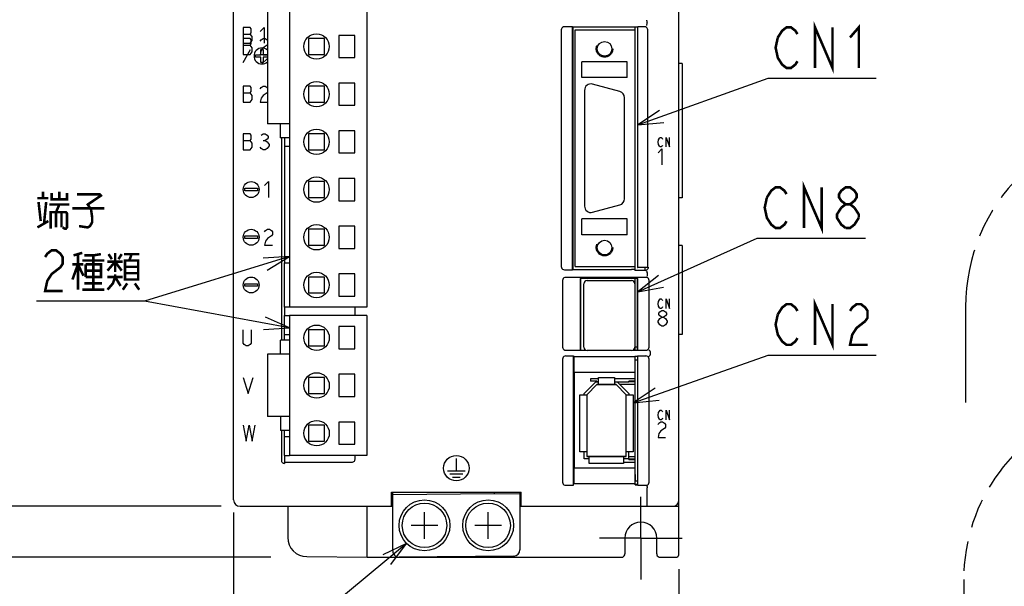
# Model space of a CAD drawing. Extents: x 0 to 840, y 0 to 594.
# Tile 6 of 24: x 376 to 531, y 267 to 357. Entities that reach past the tile are written whole.
import ezdxf

# ---------------------------------------------------------------- set-up
doc = ezdxf.new("R2010")
doc.units = 0
doc.header["$LTSCALE"] = 46.2
for name, pattern in [('CENTER', [0.6, 0.375, -0.075, 0.075, -0.075]), ('HIDDEN', [0.2, 0.1, -0.1]), ('PHANTOM', [0.8, 0.45, -0.05, 0.1, -0.05, 0.1, -0.05])]:
    doc.linetypes.add(name, pattern=pattern)
doc.layers.get('0').update_dxf_attribs({"linetype": 'CONTINUOUS'})
for name, color, linetype in [('ALL_AXIS', 7, 'CONTINUOUS'), ('ALL_CURVE', 7, 'CONTINUOUS'), ('ALL_DIM', 7, 'CONTINUOUS'), ('ALL_FEATURES', 7, 'CONTINUOUS'), ('ALL_NOTE', 7, 'CONTINUOUS'), ('DEFAULT_2', 8, 'HIDDEN')]:
    doc.layers.add(name, color=color, linetype=linetype)
doc.dimstyles.get("Standard").update_dxf_attribs({"dimtxt": 2.5, "dimasz": 2.5, "dimexe": 1.25, "dimexo": 0.625, "dimtad": 1, "dimcen": 2.5, "dimazin": 3, "dimtfac": 1, "dimtmove": 0, "dimatfit": 3})

# ---------------------------------------------------------------- blocks, each defined once
blk = doc.blocks.new('_OPEN')
at = {"color": 0, "linetype": 'BYBLOCK'}
for p, q in [((0, 0), (-1, 0.25)), ((-1, -0.25), (0, 0)), ((-1, 0), (0, 0))]:
    blk.add_line(p, q, dxfattribs=at)
blk = doc.blocks.new('*D1')
at = {"layer": 'ALL_DIM', "color": 2, "linetype": 'CONTINUOUS'}
for p, q in [((408.32, 440), (342, 440)), ((344, 440), (344, 360)), ((344, 280), (344, 360)), ((408.06, 280), (342, 280))]:
    blk.add_line(p, q, dxfattribs=at)
at = {"layer": 'ALL_DIM', "color": 2, "linetype": 'CONTINUOUS', "xscale": 4, "yscale": 4, "zscale": 4}
for p, rotation in [((344, 440), 90), ((344, 280), 270)]:
    blk.add_blockref('_OPEN', p, dxfattribs=dict(at, rotation=rotation))
blk = doc.blocks.new('*D2')
at = {"layer": 'ALL_DIM', "color": 2, "linetype": 'CONTINUOUS'}
for p, q in [((410, 279), (410, 230)), ((480, 270.09), (480, 230)), ((410, 232), (445, 232)), ((480, 232), (445, 232))]:
    blk.add_line(p, q, dxfattribs=at)
at = {"layer": 'ALL_DIM', "color": 2, "linetype": 'CONTINUOUS', "xscale": 4, "yscale": 4, "zscale": 4, "rotation": 180}
blk.add_blockref('_OPEN', (410, 232), dxfattribs=at)
at = {"layer": 'ALL_DIM', "color": 2, "linetype": 'CONTINUOUS', "xscale": 4, "yscale": 4, "zscale": 4}
blk.add_blockref('_OPEN', (480, 232), dxfattribs=at)
blk = doc.blocks.new('*D9')
at = {"layer": 'ALL_DIM', "color": 2, "linetype": 'CONTINUOUS'}
for p, q in [((408.46, 440), (328, 440)), ((330, 440), (330, 356)), ((330, 272), (330, 356)), ((415.83, 272), (328, 272))]:
    blk.add_line(p, q, dxfattribs=at)
at = {"layer": 'ALL_DIM', "color": 2, "linetype": 'CONTINUOUS', "xscale": 4, "yscale": 4, "zscale": 4}
for p, rotation in [((330, 440), 90), ((330, 272), 270)]:
    blk.add_blockref('_OPEN', p, dxfattribs=dict(at, rotation=rotation))

msp = doc.modelspace()

# ---------------------------------------------------------------- linework, layer by layer
at = {"color": 7, "linetype": 'CONTINUOUS'}
for p, q in [((467.35, 300.05), (466.08, 300.05)), ((473.1, 300.05), (469.85, 300.05)), ((473.1, 299.65), (472.1, 299.65)), ((473.1, 299.55), (472.1, 299.55)), ((471.3, 286.95), (473.1, 286.95)), ((472.1, 287.45), (473.1, 287.45)), ((472.1, 287.35), (473.1, 287.35))]:
    msp.add_line(p, q, dxfattribs=at)
at = {"layer": 'ALL_AXIS', "color": 7, "linetype": 'CONTINUOUS'}
for p, q in [((418.775, 393.3), (418.775, 311.3)), ((430.925, 388.1), (430.925, 311.3)), ((415.325, 364.45), (415.325, 340.15)), ((473.1, 354.9), (473.1, 355.36)), ((426.525, 354.05), (426.525, 350.55)), ((429.025, 354.05), (426.525, 354.05)), ((429.025, 350.55), (429.025, 354.05)), ((426.525, 350.55), (429.025, 350.55)), ((426.525, 346.55), (426.525, 343.05)), ((429.025, 346.55), (426.525, 346.55)), ((429.025, 343.05), (429.025, 346.55)), ((465.15, 345.4), (465.15, 327.2)), ((470.709, 345.214), (466.409, 346.366)), ((471.45, 328.352), (471.45, 344.248)), ((426.525, 343.05), (429.025, 343.05)), ((418.775, 340.15), (415.325, 340.15)), ((429.025, 339.05), (426.525, 339.05)), ((426.525, 339.05), (426.525, 335.55)), ((429.025, 335.55), (429.025, 339.05)), ((418.01, 336.6), (418.01, 318.3)), ((426.525, 335.55), (429.025, 335.55)), ((429.025, 331.55), (426.525, 331.55)), ((426.525, 331.55), (426.525, 328.05)), ((429.025, 328.05), (429.025, 331.55)), ((426.525, 328.05), (429.025, 328.05)), ((466.409, 326.234), (470.709, 327.386)), ((429.025, 324.05), (426.525, 324.05)), ((426.525, 324.05), (426.525, 320.55)), ((429.025, 320.55), (429.025, 324.05)), ((426.525, 320.55), (429.025, 320.55)), ((473.1, 317.1), (473.1, 317.7)), ((474.7, 317.1), (474.7, 317.544)), ((429.025, 316.55), (426.525, 316.55)), ((426.525, 316.55), (426.525, 313.05)), ((429.025, 313.05), (429.025, 316.55)), ((473.1, 304.55), (473.1, 315.8)), ((465.05, 305), (465.05, 315)), ((465.55, 315.5), (472.55, 315.5)), ((473.05, 315), (473.05, 305)), ((473.1, 314.905), (473.05, 314.905)), ((426.525, 313.05), (429.025, 313.05)), ((418.01, 311.3), (418.01, 310)), ((430.925, 311.3), (418.775, 311.3)), ((430.935, 310), (418.785, 310)), ((418.785, 310), (418.785, 288)), ((430.935, 310), (430.935, 288)), ((429.035, 308.25), (426.535, 308.25)), ((426.535, 308.25), (426.535, 304.75)), ((429.035, 304.75), (429.035, 308.25)), ((424.285, 307.75), (421.785, 307.75)), ((421.785, 307.75), (421.785, 305.25)), ((424.285, 305.25), (424.285, 307.75)), ((421.785, 305.25), (424.285, 305.25)), ((473.1, 305.095), (473.05, 305.095)), ((473.1, 305.05), (473.5, 305.05)), ((418.785, 303.9), (415.335, 303.9)), ((415.335, 303.9), (415.335, 294.1)), ((426.535, 304.75), (429.035, 304.75)), ((472.55, 304.5), (465.55, 304.5)), ((473.1, 284), (473.1, 303.602)), ((473.1, 303.05), (473.5, 303.05)), ((429.035, 300.75), (426.535, 300.75)), ((426.535, 300.75), (426.535, 297.25)), ((429.035, 297.25), (429.035, 300.75)), ((426.535, 297.25), (429.035, 297.25)), ((418.785, 294.1), (415.335, 294.1)), ((429.035, 293.25), (426.535, 293.25)), ((426.535, 293.25), (426.535, 289.75)), ((429.035, 289.75), (429.035, 293.25)), ((426.535, 289.75), (429.035, 289.75)), ((418.01, 288), (418.01, 286.755)), ((430.935, 288), (418.785, 288)), ((473.1, 284), (473.5, 284)), ((455, 282.122), (455.2, 282.126)), ((455, 280), (455.2, 280))]:
    msp.add_line(p, q, dxfattribs=at)
at = {"layer": 'ALL_AXIS', "color": 7, "linetype": 'CENTER'}
for q in [(474, 281.5), (467.5, 275), (480.5, 275), (474, 268.5)]:
    msp.add_line((474, 275), q, dxfattribs=at)
at = {"layer": 'ALL_AXIS', "color": 7, "linetype": 'CONTINUOUS'}
for centre, radius in [((423.025, 352.3), 2), ((423.025, 344.8), 2), ((423.025, 337.3), 2), ((423.025, 329.8), 2), ((423.025, 322.3), 2), ((423.025, 314.8), 2), ((423.035, 306.5), 2), ((423.035, 299), 2), ((423.035, 291.5), 2), ((440, 277), 4), ((440, 277), 3.5), ((450, 277), 4), ((450, 277), 3.5)]:
    msp.add_circle(centre, radius, dxfattribs=at)
for centre, radius, start, end in [((466.15, 345.4), 1, 75, 180), ((470.45, 344.248), 1, 0, 75), ((470.45, 328.352), 1, 285, 360), ((466.15, 327.2), 1, 180, 285), ((465.55, 315), 0.5, 90, 180), ((472.55, 315), 0.5, 0, 90), ((465.55, 305), 0.5, 180, 270), ((472.55, 305), 0.5, 270, 360)]:
    msp.add_arc(centre, radius, start, end, dxfattribs=at)
at = {"layer": 'ALL_CURVE', "color": 4, "linetype": 'CONTINUOUS'}
for p, q in [((411.5, 355.3), (411.5, 351.05)), ((412.594, 355.3), (411.5, 355.3)), ((412.75, 355.092), (412.594, 355.3)), ((412.594, 354.258), (412.75, 354.467)), ((412.75, 354.467), (412.75, 355.092)), ((414.156, 354.675), (414.781, 355.3)), ((414.781, 355.3), (414.781, 352.8)), ((411.5, 354.258), (412.594, 354.258)), ((412.594, 353.55), (411.5, 353.55)), ((412.906, 353.842), (412.594, 354.258)), ((412.75, 353.342), (412.594, 353.55)), ((412.594, 352.8), (412.906, 353.217)), ((412.75, 352.717), (412.75, 353.342)), ((412.906, 353.217), (412.906, 353.842)), ((414.156, 353.133), (414.312, 353.342)), ((414.312, 353.342), (414.625, 353.55)), ((414.625, 353.55), (414.938, 353.55)), ((414.938, 353.55), (415.25, 353.342)), ((415.25, 353.342), (415.325, 353.242)), ((411.5, 352.8), (412.594, 352.8)), ((411.5, 352.508), (412.594, 352.508)), ((411.5, 349.8), (412.655, 351.8)), ((412.594, 352.508), (412.75, 352.717)), ((412.906, 352.092), (412.594, 352.508)), ((412.594, 351.05), (412.906, 351.467)), ((412.906, 351.467), (412.906, 352.092)), ((414.312, 351.675), (414.156, 351.05)), ((414.25, 351), (414.25, 351.8)), ((414.25, 351.8), (414.65, 351.8)), ((414.625, 352.092), (414.312, 351.675)), ((415.25, 352.508), (414.625, 352.092)), ((414.65, 351.8), (414.65, 351)), ((415.325, 352.608), (415.25, 352.508)), ((411.5, 351.05), (412.594, 351.05)), ((413.45, 350.6), (413.45, 351)), ((413.45, 351), (414.25, 351)), ((414.25, 350.6), (413.45, 350.6)), ((414.156, 351.05), (415.325, 351.05)), ((414.25, 349.8), (414.25, 350.6)), ((414.65, 349.8), (414.25, 349.8)), ((414.65, 351), (415.325, 351)), ((414.65, 350.6), (414.65, 349.8)), ((415.325, 350.6), (414.65, 350.6)), ((411.5, 346.05), (411.5, 343.55)), ((412.594, 346.05), (411.5, 346.05)), ((412.75, 345.842), (412.594, 346.05)), ((412.594, 345.008), (412.75, 345.217)), ((412.75, 345.217), (412.75, 345.842)), ((414.156, 345.633), (414.312, 345.842)), ((414.312, 345.842), (414.625, 346.05)), ((414.625, 346.05), (414.938, 346.05)), ((414.938, 346.05), (415.25, 345.842)), ((415.25, 345.842), (415.325, 345.742)), ((411.5, 345.008), (412.594, 345.008)), ((412.906, 344.592), (412.594, 345.008)), ((412.594, 343.55), (412.906, 343.967)), ((412.906, 343.967), (412.906, 344.592)), ((414.312, 344.175), (414.156, 343.55)), ((414.625, 344.592), (414.312, 344.175)), ((415.25, 345.008), (414.625, 344.592)), ((415.325, 345.108), (415.25, 345.008)), ((411.5, 343.55), (412.594, 343.55)), ((414.156, 343.55), (415.325, 343.55)), ((411.5, 338.55), (411.5, 336.05)), ((412.594, 338.55), (411.5, 338.55)), ((411.5, 337.508), (412.594, 337.508)), ((412.75, 338.342), (412.594, 338.55)), ((412.594, 337.508), (412.75, 337.717)), ((412.906, 337.092), (412.594, 337.508)), ((412.75, 337.717), (412.75, 338.342)), ((414.312, 338.342), (414.625, 338.55)), ((414.625, 338.55), (414.938, 338.55)), ((414.625, 337.508), (414.938, 337.508)), ((414.938, 338.55), (415.25, 338.342)), ((415.25, 337.717), (414.938, 337.508)), ((414.938, 337.508), (415.25, 337.3)), ((415.25, 338.342), (415.406, 338.133)), ((415.406, 337.925), (415.25, 337.717)), ((415.406, 338.133), (415.406, 337.925)), ((476.705, 337.25), (476.775, 337.625)), ((476.775, 337.625), (476.914, 337.875)), ((476.914, 337.875), (477.053, 338)), ((477.053, 338), (477.193, 338)), ((477.193, 338), (477.332, 337.875)), ((477.332, 337.875), (477.402, 337.75)), ((477.959, 338), (478.516, 336.5)), ((477.959, 336.5), (477.959, 338)), ((478.516, 336.5), (478.516, 338)), ((411.5, 336.05), (412.594, 336.05)), ((412.594, 336.05), (412.906, 336.467)), ((412.906, 336.467), (412.906, 337.092)), ((414.312, 336.258), (414.156, 336.467)), ((414.625, 336.05), (414.312, 336.258)), ((414.938, 336.05), (414.625, 336.05)), ((415.25, 336.258), (414.938, 336.05)), ((415.25, 337.3), (415.562, 336.883)), ((415.562, 336.675), (415.25, 336.258)), ((415.562, 336.883), (415.562, 336.675)), ((476.775, 336.875), (476.705, 337.25)), ((476.705, 335.575), (477.286, 336.2)), ((476.914, 336.625), (476.775, 336.875)), ((477.053, 336.5), (476.914, 336.625)), ((477.193, 336.5), (477.053, 336.5)), ((477.332, 336.625), (477.193, 336.5)), ((477.286, 336.2), (477.286, 333.7)), ((477.402, 336.75), (477.332, 336.625)), ((411.75, 329.6), (411.75, 330)), ((411.75, 330), (413.75, 330)), ((413.75, 330), (413.75, 329.6)), ((414.85, 330.425), (415.475, 331.05)), ((415.475, 331.05), (415.475, 328.55)), ((413.75, 329.6), (411.75, 329.6)), ((415.006, 323.342), (415.319, 323.55)), ((415.319, 323.55), (415.631, 323.55)), ((415.631, 323.55), (415.944, 323.342)), ((411.75, 322.1), (411.75, 322.5)), ((411.75, 322.5), (413.75, 322.5)), ((413.75, 322.1), (411.75, 322.1)), ((413.75, 322.5), (413.75, 322.1)), ((414.85, 323.133), (415.006, 323.342)), ((415.319, 322.092), (415.006, 321.675)), ((415.944, 322.508), (415.319, 322.092)), ((415.944, 323.342), (416.1, 323.133)), ((416.1, 322.717), (415.944, 322.508)), ((416.1, 323.133), (416.1, 322.717)), ((415.006, 321.675), (414.85, 321.05)), ((414.85, 321.05), (416.1, 321.05)), ((411.75, 315), (413.75, 315)), ((411.75, 314.6), (411.75, 315)), ((413.75, 314.6), (411.75, 314.6)), ((413.75, 315), (413.75, 314.6)), ((476.705, 311.85), (476.775, 312.225)), ((476.775, 311.475), (476.705, 311.85)), ((476.775, 312.225), (476.914, 312.475)), ((476.914, 311.225), (476.775, 311.475)), ((476.914, 312.475), (477.053, 312.6)), ((477.053, 311.1), (476.914, 311.225)), ((477.053, 312.6), (477.193, 312.6)), ((477.193, 311.1), (477.053, 311.1)), ((477.193, 312.6), (477.332, 312.475)), ((477.332, 311.225), (477.193, 311.1)), ((477.332, 312.475), (477.402, 312.35)), ((477.402, 311.35), (477.332, 311.225)), ((477.959, 312.6), (478.516, 311.1)), ((477.959, 311.1), (477.959, 312.6)), ((478.516, 311.1), (478.516, 312.6)), ((476.705, 309.133), (476.995, 309.55)), ((476.85, 310.383), (476.995, 310.592)), ((476.85, 310.175), (476.85, 310.383)), ((476.995, 309.967), (476.85, 310.175)), ((476.995, 310.592), (477.286, 310.8)), ((477.286, 309.758), (476.995, 309.967)), ((476.995, 309.55), (477.286, 309.758)), ((477.286, 310.8), (477.576, 310.8)), ((477.286, 309.758), (477.576, 309.758)), ((477.576, 310.8), (477.866, 310.592)), ((477.866, 309.967), (477.576, 309.758)), ((477.576, 309.758), (477.866, 309.55)), ((477.866, 310.592), (478.011, 310.383)), ((478.011, 310.175), (477.866, 309.967)), ((477.866, 309.55), (478.156, 309.133)), ((478.011, 310.383), (478.011, 310.175)), ((476.705, 308.925), (476.705, 309.133)), ((476.995, 308.508), (476.705, 308.925)), ((477.286, 308.3), (476.995, 308.508)), ((477.576, 308.3), (477.286, 308.3)), ((477.866, 308.508), (477.576, 308.3)), ((478.156, 308.925), (477.866, 308.508)), ((478.156, 309.133), (478.156, 308.925)), ((411.5, 305.667), (411.5, 307.75)), ((412.75, 307.75), (412.75, 305.667)), ((411.656, 305.458), (411.5, 305.667)), ((411.969, 305.25), (411.656, 305.458)), ((412.281, 305.25), (411.969, 305.25)), ((412.594, 305.458), (412.281, 305.25)), ((412.75, 305.667), (412.594, 305.458)), ((411.5, 300.25), (412.281, 297.75)), ((412.281, 297.75), (413.062, 300.25)), ((476.705, 294.35), (476.775, 294.725)), ((476.775, 293.975), (476.705, 294.35)), ((476.775, 294.725), (476.914, 294.975)), ((476.914, 294.975), (477.053, 295.1)), ((477.053, 295.1), (477.193, 295.1)), ((477.193, 295.1), (477.332, 294.975)), ((477.332, 294.975), (477.402, 294.85)), ((477.959, 295.1), (478.516, 293.6)), ((477.959, 293.6), (477.959, 295.1)), ((478.516, 293.6), (478.516, 295.1)), ((411.5, 292.75), (411.969, 290.25)), ((411.969, 290.25), (412.438, 292.75)), ((412.438, 292.75), (412.906, 290.25)), ((412.906, 290.25), (413.375, 292.75)), ((476.705, 292.883), (476.85, 293.092)), ((476.914, 293.725), (476.775, 293.975)), ((476.85, 293.092), (477.14, 293.3)), ((477.053, 293.6), (476.914, 293.725)), ((477.193, 293.6), (477.053, 293.6)), ((477.14, 293.3), (477.431, 293.3)), ((477.332, 293.725), (477.193, 293.6)), ((477.402, 293.85), (477.332, 293.725)), ((477.431, 293.3), (477.721, 293.092)), ((477.721, 293.092), (477.866, 292.883)), ((477.866, 292.883), (477.866, 292.467)), ((476.85, 291.425), (476.705, 290.8)), ((477.14, 291.842), (476.85, 291.425)), ((477.721, 292.258), (477.14, 291.842)), ((477.866, 292.467), (477.721, 292.258)), ((476.705, 290.8), (477.866, 290.8)), ((445, 287.5), (445, 285.6)), ((443.6, 285.6), (446.4, 285.6)), ((444, 285.1), (446, 285.1)), ((444.4, 284.6), (445.6, 284.6))]:
    msp.add_line(p, q, dxfattribs=at)
at = {"layer": 'ALL_CURVE', "color": 2, "linetype": 'CONTINUOUS'}
msp.add_line((414.45, 349.55), (415.325, 350.425), dxfattribs=at)
at = {"layer": 'ALL_CURVE', "color": 40, "linetype": 'CONTINUOUS'}
for p, q in [((465.5, 297.55), (467.1, 299.15)), ((467.1, 299.15), (470.1, 299.15)), ((470.1, 299.15), (471.7, 297.55)), ((465.5, 297.55), (465.5, 287.85)), ((471.7, 287.85), (471.7, 297.55)), ((471.7, 287.85), (465.5, 287.85)), ((440, 274.9), (440, 279.1)), ((450, 274.9), (450, 279.1)), ((442.1, 277), (437.9, 277)), ((452.1, 277), (447.9, 277))]:
    msp.add_line(p, q, dxfattribs=at)
at = {"layer": 'ALL_CURVE', "color": 4, "linetype": 'CONTINUOUS'}
for centre, radius in [((412.75, 329.8), 1.25), ((412.75, 322.3), 1.25), ((412.75, 314.8), 1.25), ((445, 286), 2)]:
    msp.add_circle(centre, radius, dxfattribs=at)
msp.add_arc((414.45, 350.8), 1.25, 45.57243, 314.42757, dxfattribs=at)
at = {"layer": 'ALL_FEATURES', "color": 7, "linetype": 'CONTINUOUS'}
for p, q in [((410, 281), (410, 439)), ((480, 272.5), (480, 439)), ((475, 355.883), (475, 356.117)), ((461.5, 354.9), (461.5, 317.7)), ((463.265, 355.4), (462, 355.4)), ((463.265, 355.4), (463.3, 355.36)), ((463.265, 317.2), (463.265, 355.4)), ((473.5, 355.36), (463.3, 355.36)), ((463.3, 355.36), (463.3, 317.24)), ((463.7, 354.9), (473.1, 354.9)), ((463.7, 317.7), (463.7, 354.9)), ((473.1, 317.7), (473.1, 354.9)), ((473.5, 355.36), (473.535, 355.4)), ((473.5, 355.36), (473.5, 317.561)), ((474.6, 355.4), (473.535, 355.4)), ((473.535, 317.544), (473.535, 355.4)), ((475.1, 317.544), (475.1, 354.9)), ((421.775, 353.55), (421.775, 351.05)), ((424.275, 353.55), (421.775, 353.55)), ((424.275, 351.05), (424.275, 353.55)), ((421.775, 351.05), (424.275, 351.05)), ((471.85, 349.9), (464.75, 349.9)), ((464.75, 347.4), (464.75, 349.9)), ((471.85, 347.4), (471.85, 349.9)), ((480.5, 349.6), (480, 349.6)), ((480.5, 349.6), (480.5, 328.5)), ((471.85, 347.4), (464.75, 347.4)), ((421.775, 346.05), (421.775, 343.55)), ((424.275, 346.05), (421.775, 346.05)), ((424.275, 343.55), (424.275, 346.05)), ((421.775, 343.55), (424.275, 343.55)), ((417.335, 340.15), (417.335, 337.95)), ((418.775, 337.95), (417.335, 337.95)), ((417.5, 337.95), (417.5, 306.1)), ((418, 337.95), (418, 336.6)), ((421.775, 338.55), (421.775, 336.05)), ((424.275, 338.55), (421.775, 338.55)), ((424.275, 336.05), (424.275, 338.55)), ((418, 336.6), (418.775, 336.6)), ((421.775, 336.05), (424.275, 336.05)), ((424.275, 331.05), (421.775, 331.05)), ((421.775, 331.05), (421.775, 328.55)), ((424.275, 328.55), (424.275, 331.05)), ((421.775, 328.55), (424.275, 328.55)), ((480.5, 328.5), (480, 328.5)), ((471.85, 325.2), (464.75, 325.2)), ((464.75, 322.7), (464.75, 325.2)), ((471.85, 322.7), (471.85, 325.2)), ((424.275, 323.55), (421.775, 323.55)), ((421.775, 323.55), (421.775, 321.05)), ((424.275, 321.05), (424.275, 323.55)), ((471.85, 322.7), (464.75, 322.7)), ((421.775, 321.05), (424.275, 321.05)), ((480.5, 321), (480, 321)), ((480.5, 321), (480.5, 307)), ((418, 318.3), (418.775, 318.3)), ((418, 311.3), (418, 318.3)), ((463.7, 317.7), (473.1, 317.7)), ((473.5, 317.561), (473.535, 317.544)), ((475.1, 317.544), (473.535, 317.544)), ((475.1, 317.544), (475.2, 317.5)), ((475.2, 317.5), (475.2, 317.6)), ((424.275, 316.05), (421.775, 316.05)), ((421.775, 316.05), (421.775, 313.55)), ((424.275, 313.55), (424.275, 316.05)), ((462, 317.2), (463.265, 317.2)), ((474.804, 316), (462.196, 316)), ((463.265, 317.2), (463.3, 317.24)), ((463.3, 317.24), (472.539, 317.24)), ((473.517, 315.817), (464.483, 315.817)), ((464.483, 315.817), (464.5, 315.8)), ((464.483, 315.817), (464.483, 304.533)), ((473.5, 315.8), (464.5, 315.8)), ((464.5, 315.8), (464.5, 304.55)), ((473.048, 317.22), (472.539, 317.24)), ((473.048, 317.22), (473.1, 317.1)), ((474.7, 317.1), (473.1, 317.1)), ((473.517, 315.817), (473.5, 315.8)), ((473.5, 304.55), (473.5, 315.8)), ((473.517, 304.533), (473.517, 315.817)), ((461.7, 315.504), (461.7, 305.031)), ((475.3, 305.031), (475.3, 315.504)), ((421.775, 313.55), (424.275, 313.55)), ((473.1, 313.735), (473.05, 313.735)), ((473.1, 312.855), (473.05, 312.855)), ((418.775, 311.3), (418, 311.3)), ((429.082, 310), (429.082, 311.3)), ((418.01, 310), (418.785, 310)), ((418.01, 306.1), (418.01, 310)), ((473.1, 310.32), (473.05, 310.32)), ((473.1, 309.68), (473.05, 309.68)), ((418.01, 307), (418.785, 307)), ((473.1, 307.145), (473.05, 307.145)), ((480.5, 307), (480, 307)), ((418.785, 306.1), (417.345, 306.1)), ((417.345, 303.9), (417.345, 306.1)), ((473.1, 306.265), (473.05, 306.265)), ((462.203, 304.533), (464.483, 304.533)), ((462.203, 303.637), (463.413, 303.637)), ((463.413, 303.637), (463.483, 303.567)), ((463.413, 283.3), (463.413, 303.637)), ((463.483, 303.567), (473.048, 303.567)), ((463.483, 303.567), (463.483, 301.067)), ((464.483, 304.533), (464.5, 304.55)), ((464.5, 304.55), (465.363, 304.55)), ((472.737, 304.55), (473.5, 304.55)), ((473.048, 303.567), (473.083, 303.602)), ((473.048, 303.567), (473.048, 301.067)), ((473.083, 303.602), (473.483, 303.602)), ((473.483, 303.602), (473.517, 303.637)), ((473.517, 304.533), (473.5, 304.55)), ((473.5, 303.62), (473.5, 283.367)), ((473.517, 304.533), (474.797, 304.533)), ((473.517, 303.637), (474.797, 303.637)), ((473.517, 283.3), (473.517, 303.637)), ((475.475, 304.337), (475.475, 303.833)), ((461.7, 303.138), (461.7, 283.797)), ((475.3, 283.797), (475.3, 303.138)), ((424.285, 300.25), (421.785, 300.25)), ((421.785, 300.25), (421.785, 297.75)), ((424.285, 297.75), (424.285, 300.25)), ((463.483, 301.067), (473.048, 301.067)), ((463.483, 301.067), (463.5, 301.05)), ((473.03, 301.05), (463.5, 301.05)), ((463.5, 301.05), (463.5, 286.05)), ((467.35, 300.25), (469.85, 300.25)), ((467.35, 299.15), (467.35, 300.25)), ((469.85, 300.25), (469.85, 299.15)), ((473.03, 301.05), (473.048, 301.067)), ((465.1, 297.716), (466.934, 299.55)), ((467.1, 299.15), (465.5, 297.55)), ((466.08, 300.05), (466.08, 299.65)), ((467.08, 299.65), (466.08, 299.65)), ((466.934, 299.55), (467.35, 299.55)), ((467.08, 299.65), (467.08, 299.55)), ((470.1, 299.15), (467.1, 299.15)), ((469.85, 299.55), (472.1, 299.55)), ((471.7, 297.55), (470.1, 299.15)), ((470.266, 299.55), (472.1, 297.716)), ((473.1, 299.15), (470.666, 299.15)), ((472.1, 299.55), (472.1, 299.65)), ((421.785, 297.75), (424.285, 297.75)), ((464.4, 297.55), (465.5, 297.55)), ((464.4, 288.55), (464.4, 297.55)), ((465.1, 297.55), (465.1, 297.716)), ((465.5, 297.55), (465.5, 287.85)), ((471.7, 297.55), (472.8, 297.55)), ((471.7, 287.85), (471.7, 297.55)), ((472.1, 297.716), (472.1, 297.55)), ((472.8, 297.55), (472.8, 288.55)), ((417.345, 294.1), (417.345, 291.9)), ((424.285, 292.75), (421.785, 292.75)), ((421.785, 292.75), (421.785, 290.25)), ((424.285, 290.25), (424.285, 292.75)), ((418.785, 291.9), (417.345, 291.9)), ((417.5, 291.9), (417.5, 287.254)), ((418.01, 288), (418.01, 291.9)), ((418.01, 291), (418.785, 291)), ((421.785, 290.25), (424.285, 290.25)), ((418.01, 288), (418.785, 288)), ((429.082, 287.418), (429.082, 288)), ((465.5, 288.55), (464.4, 288.55)), ((465.1, 287.45), (465.1, 288.55)), ((472.8, 288.55), (471.7, 288.55)), ((472.1, 287.35), (472.1, 288.55)), ((417.902, 286.764), (418, 286.755)), ((418.079, 286.918), (418, 286.755)), ((418.079, 286.918), (428.582, 286.918)), ((465.9, 287.45), (465.1, 287.45)), ((465.5, 287.85), (471.7, 287.85)), ((465.9, 286.75), (465.9, 287.85)), ((471.3, 286.75), (465.9, 286.75)), ((471.3, 287.85), (471.3, 286.75)), ((472.1, 287.45), (471.3, 287.45)), ((472.1, 287.85), (473.1, 287.85)), ((463.483, 286.033), (463.5, 286.05)), ((463.483, 286.033), (473.048, 286.033)), ((463.483, 286.033), (463.483, 283.567)), ((463.5, 286.05), (473.03, 286.05)), ((473.03, 286.05), (473.048, 286.033)), ((473.048, 286.033), (473.048, 283.567)), ((462.2, 283.3), (463.413, 283.3)), ((463.413, 283.3), (463.483, 283.567)), ((463.483, 283.567), (473.048, 283.567)), ((473.1, 283.367), (473.048, 283.567)), ((473.065, 283.5), (473.5, 283.5)), ((473.1, 283.367), (473.5, 283.367)), ((473.5, 283.367), (473.517, 283.3)), ((473.517, 283.3), (474.8, 283.3)), ((434.8, 282.2), (455.2, 282.2)), ((434.8, 280), (434.8, 282.2)), ((435, 273.009), (435, 282.2)), ((435, 281.86), (451, 282)), ((451, 282), (451, 282.2)), ((451, 282), (455, 281.965)), ((455, 282.2), (455, 273.166)), ((455.2, 280), (455.2, 282.2)), ((475, 280), (475, 282.918)), ((434.8, 281.602), (435, 281.6)), ((434.8, 281.102), (435, 281.1)), ((411, 280), (435, 280)), ((418.506, 280), (418.506, 275.083)), ((431, 272), (431, 280)), ((455.2, 280), (480, 280)), ((471.5, 275), (471.5, 272.5)), ((476.5, 272.5), (476.5, 275)), ((421.481, 272.084), (431, 272)), ((431, 272), (471, 272)), ((454.009, 272.166), (436.009, 272.009)), ((477, 272), (479.5, 272))]:
    msp.add_line(p, q, dxfattribs=at)
at = {"layer": 'ALL_FEATURES', "color": 8, "linetype": 'PHANTOM'}
for p, q in [((525.045, 311.3), (525.045, 296.3)), ((524.75, 268.5), (524.75, 243.5))]:
    msp.add_line(p, q, dxfattribs=at)
at = {"layer": 'ALL_FEATURES', "color": 1, "linetype": 'CONTINUOUS'}
msp.add_line((473.1, 285), (473.1, 284), dxfattribs=at)
at = {"layer": 'ALL_FEATURES', "color": 7, "linetype": 'CONTINUOUS'}
for points in [[(474.885, 356.421), (474.91, 356.399), (474.94, 356.34), (474.971, 356.249), (474.998, 356.139)], [(475, 356.117), (475, 356.125), (474.999, 356.132), (474.998, 356.139)], [(462, 355.4), (461.845, 355.376), (461.706, 355.305), (461.595, 355.194), (461.524, 355.055), (461.5, 354.9)], [(475.1, 354.9), (475.076, 355.055), (475.005, 355.194), (474.894, 355.305), (474.755, 355.376), (474.6, 355.4)], [(474.885, 355.579), (474.91, 355.601), (474.94, 355.66), (474.971, 355.751), (474.998, 355.861)], [(474.998, 355.861), (474.999, 355.868), (475, 355.875), (475, 355.883)], [(461.5, 317.7), (461.524, 317.545), (461.595, 317.406), (461.706, 317.295), (461.845, 317.224), (462, 317.2)], [(474.7, 317.1), (474.837, 317.119), (474.962, 317.174), (475.068, 317.261), (475.146, 317.373), (475.2, 317.5)], [(462.196, 316), (462.041, 315.976), (461.903, 315.906), (461.794, 315.797), (461.724, 315.659), (461.7, 315.504)], [(475.3, 315.504), (475.276, 315.659), (475.206, 315.797), (475.097, 315.906), (474.959, 315.976), (474.804, 316)], [(474.885, 317.021), (474.91, 316.999), (474.94, 316.94), (474.971, 316.849), (474.998, 316.739)], [(475, 316.717), (475, 316.416), (474.999, 316.374), (474.996, 316.338), (474.994, 316.307), (474.99, 316.281), (474.987, 316.259), (474.983, 316.24), (474.98, 316.225), (474.976, 316.212), (474.973, 316.202), (474.97, 316.193), (474.967, 316.186), (474.965, 316.18), (474.962, 316.176), (474.96, 316.172), (474.959, 316.169), (474.959, 316.167), (474.962, 316.165)], [(475, 316.717), (475, 316.725), (474.999, 316.732), (474.998, 316.739)], [(461.7, 305.031), (461.724, 304.878), (461.795, 304.739), (461.906, 304.629), (462.047, 304.557), (462.203, 304.533)], [(474.797, 304.533), (474.953, 304.557), (475.094, 304.629), (475.205, 304.739), (475.276, 304.878), (475.3, 305.031)], [(462.203, 303.637), (462.047, 303.613), (461.906, 303.541), (461.795, 303.431), (461.724, 303.292), (461.7, 303.138)], [(475.3, 303.138), (475.276, 303.292), (475.205, 303.431), (475.094, 303.541), (474.953, 303.613), (474.797, 303.637)], [(475.238, 304.615), (475.269, 304.601), (475.32, 304.557), (475.385, 304.489), (475.454, 304.405)], [(475.238, 303.555), (475.269, 303.569), (475.32, 303.612), (475.385, 303.681), (475.454, 303.765)], [(475.475, 304.337), (475.472, 304.362), (475.465, 304.385), (475.454, 304.405)], [(475.454, 303.765), (475.465, 303.785), (475.472, 303.808), (475.475, 303.833)], [(417.5, 287.254), (417.51, 287.157), (417.538, 287.063), (417.584, 286.977), (417.646, 286.901), (417.722, 286.839), (417.809, 286.792), (417.902, 286.764)], [(428.582, 286.918), (428.691, 286.93), (428.796, 286.966), (428.892, 287.026), (428.973, 287.105), (429.033, 287.201), (429.07, 287.308), (429.082, 287.418)], [(461.7, 283.797), (461.724, 283.643), (461.795, 283.505), (461.905, 283.395), (462.044, 283.325), (462.2, 283.3)], [(474.8, 283.3), (474.956, 283.325), (475.095, 283.395), (475.205, 283.505), (475.276, 283.643), (475.3, 283.797)], [(474.942, 283.219), (474.963, 283.191), (474.982, 283.125), (474.995, 283.03), (475, 282.919)], [(418.506, 275.083), (418.563, 274.501), (418.731, 273.942), (419.006, 273.425), (419.375, 272.972), (419.825, 272.599), (420.34, 272.32), (420.899, 272.146), (421.481, 272.084)], [(471, 272), (471.154, 272.024), (471.294, 272.096), (471.405, 272.206), (471.476, 272.345), (471.5, 272.5)], [(476.5, 272.5), (476.524, 272.345), (476.595, 272.206), (476.706, 272.096), (476.846, 272.024), (477, 272)], [(479.5, 272), (479.655, 272.024), (479.794, 272.095), (479.905, 272.206), (479.976, 272.346), (480, 272.5)]]:
    msp.add_lwpolyline(points, dxfattribs=at)
at = {"layer": 'ALL_FEATURES', "color": 1, "linetype": 'CONTINUOUS', "const_width": 0.084}
for points in [[(473.1, 354.9), (473.1, 355.36)], [(473.1, 317.1), (473.1, 317.7)], [(473.1, 304.55), (473.1, 315.8)], [(473.1, 285), (473.1, 303.602)]]:
    msp.add_lwpolyline(points, dxfattribs=at)
at = {"layer": 'ALL_FEATURES', "color": 7, "linetype": 'CONTINUOUS'}
for centre in [(468.3, 351.93), (468.3, 320.67)]:
    msp.add_circle(centre, 1.154, dxfattribs=at)
at = {"layer": 'ALL_FEATURES', "color": 8, "linetype": 'PHANTOM'}
for centre, radius, start in [((554.395, 311.3), 29.35, 90), ((553, 268.5), 28.25, 106.92808)]:
    msp.add_arc(centre, radius, start, 180, dxfattribs=at)
at = {"layer": 'ALL_FEATURES', "color": 7, "linetype": 'CONTINUOUS'}
for centre, radius, start, end in [((472.8, 283.595), 0.3, 336.20496, 342.20158), ((411, 281), 1, 180, 270), ((479, 281), 1, 270, 360), ((474, 275), 2.5, 0, 180), ((436, 273.009), 1, 180, 270.5), ((454, 273.166), 1, 270.5, 360)]:
    msp.add_arc(centre, radius, start, end, dxfattribs=at)
at = {"layer": 'ALL_NOTE', "color": 2, "linetype": 'CONTINUOUS'}
for p, q in [((473.535, 339.959), (494, 347.313)), ((494, 347.313), (494.5, 347.313)), ((494.5, 347.313), (511.012, 347.313)), ((473.517, 313.723), (492.283, 322.157)), ((492.283, 322.157), (492.783, 322.157)), ((492.783, 322.157), (509.295, 322.157)), ((418.775, 319.255), (396, 312.25)), ((395.5, 312.25), (378.988, 312.25)), ((395.5, 312.25), (378.988, 312.25)), ((396, 312.25), (395.5, 312.25)), ((396, 312.25), (395.5, 312.25)), ((418.785, 308.056), (396, 312.25)), ((472.8, 296.288), (494, 303.783)), ((494, 303.783), (494.5, 303.783)), ((494.5, 303.783), (511.012, 303.783)), ((437.172, 274.172), (396, 240))]:
    msp.add_line(p, q, dxfattribs=at)
at = {"layer": 'ALL_NOTE', "color": 2, "linetype": 'CONTINUOUS', "const_width": 0.4}
for points in [[(501.38, 348.913), (501.38, 355.313), (504.132, 348.913), (504.132, 355.313)], [(495.532, 353.713), (496.22, 354.78), (496.908, 355.313), (497.596, 355.313), (498.284, 354.78), (498.628, 354.246)], [(506.884, 353.713), (508.26, 355.313), (508.26, 348.913)], [(498.628, 349.98), (498.284, 349.446), (497.596, 348.913), (496.908, 348.913), (496.22, 349.446), (495.876, 349.98), (495.532, 350.513), (495.188, 352.113), (495.532, 353.713)], [(380.02, 328.45), (380.02, 329.45)], [(382.6, 329.45), (382.6, 328.25)], [(493.815, 328.557), (494.503, 329.623), (495.191, 330.157), (495.879, 330.157), (496.567, 329.623), (496.911, 329.09)], [(499.663, 323.757), (499.663, 330.157), (502.415, 323.757), (502.415, 330.157)], [(506.199, 327.49), (505.511, 328.023), (505.167, 328.557), (505.167, 329.09), (505.511, 329.623), (506.199, 330.157), (506.887, 330.157), (507.575, 329.623), (507.919, 329.09), (507.919, 328.557), (507.575, 328.023), (506.887, 327.49)], [(379.16, 328.45), (380.88, 328.45)], [(381.396, 329.25), (381.396, 328.25), (383.804, 328.25), (383.804, 329.25)], [(385.352, 329.05), (388.964, 329.05), (389.136, 328.85), (387.072, 327.45), (387.588, 326.65), (387.76, 325.45), (387.76, 324.65), (387.416, 324.05), (387.072, 323.85), (385.696, 324.05)], [(496.911, 324.823), (496.567, 324.29), (495.879, 323.757), (495.191, 323.757), (494.503, 324.29), (494.159, 324.823), (493.815, 325.357), (493.471, 326.957), (493.815, 328.557)], [(379.332, 327.85), (379.676, 324.85)], [(380.192, 324.45), (380.536, 327.85)], [(381.052, 327.45), (384.148, 327.45)], [(382.084, 326.25), (382.6, 327.45)], [(384.664, 326.85), (389.652, 326.85)], [(506.199, 323.757), (505.511, 324.29), (505.167, 324.823), (504.823, 325.357), (504.823, 325.89), (505.511, 326.957)], [(505.511, 326.957), (506.199, 327.49), (506.887, 327.49), (507.575, 326.957)], [(507.575, 326.957), (508.263, 325.89), (508.263, 325.357)], [(379.16, 323.85), (380.88, 324.85)], [(381.224, 323.65), (381.224, 326.25), (383.632, 326.25), (383.804, 326.05), (383.804, 323.85), (383.632, 323.65), (383.46, 323.65), (383.116, 323.85)], [(382.084, 326.25), (382.084, 323.85)], [(382.944, 326.25), (382.944, 323.85)], [(508.263, 325.357), (507.575, 324.29), (506.887, 323.757), (506.199, 323.757)], [(380.364, 319.184), (380.708, 319.717), (381.396, 320.25), (382.084, 320.25), (382.772, 319.717), (383.116, 319.184), (383.116, 318.117), (382.772, 317.584), (382.084, 317.05), (381.396, 316.517), (380.708, 315.45), (380.364, 313.85), (383.116, 313.85)], [(384.836, 319.45), (386.212, 319.85)], [(385.524, 319.65), (385.524, 314.05)], [(386.212, 318.65), (389.652, 318.65)], [(386.556, 319.45), (387.932, 319.45), (389.136, 319.65)], [(387.932, 319.45), (387.932, 314.05)], [(390.856, 318.85), (390.34, 319.65)], [(391.372, 319.85), (391.372, 316.85)], [(391.888, 318.85), (392.404, 319.65)], [(392.748, 319.65), (395.156, 319.65)], [(394.984, 318.65), (392.92, 318.65), (392.92, 315.65), (394.984, 315.65), (394.984, 318.65)], [(393.952, 319.65), (393.608, 318.65)], [(384.664, 315.65), (385.524, 318.05), (386.384, 316.25)], [(384.664, 318.05), (386.384, 318.05)], [(386.728, 318.05), (386.728, 316.05)], [(386.728, 316.05), (389.136, 316.05), (389.136, 318.05), (386.728, 318.05)], [(390.168, 317.05), (391.372, 318.45), (392.404, 317.05)], [(390.168, 318.45), (392.576, 318.45)], [(392.92, 317.65), (394.984, 317.65)], [(386.728, 317.05), (389.136, 317.05)], [(391.372, 316.45), (391.372, 316.05), (391.028, 315.05), (390.168, 314.05)], [(390.168, 316.05), (392.576, 316.05)], [(391.372, 316.05), (392.232, 314.65)], [(394.984, 316.65), (392.92, 316.65)], [(386.212, 314.05), (389.652, 314.05)], [(386.556, 315.05), (389.308, 315.05)], [(393.264, 315.05), (392.576, 314.05)], [(394.468, 315.05), (395.156, 314.05)], [(501.38, 305.383), (501.38, 311.783), (504.132, 305.383), (504.132, 311.783)], [(495.532, 310.183), (496.22, 311.249), (496.908, 311.783), (497.596, 311.783), (498.284, 311.249), (498.628, 310.716)], [(506.884, 310.716), (507.228, 311.249), (507.916, 311.783), (508.604, 311.783), (509.292, 311.249), (509.636, 310.716), (509.636, 309.649), (509.292, 309.116)], [(498.628, 306.449), (498.284, 305.916), (497.596, 305.383), (496.908, 305.383), (496.22, 305.916), (495.876, 306.449), (495.532, 306.983), (495.188, 308.583), (495.532, 310.183)], [(509.292, 309.116), (507.916, 308.049), (507.228, 306.983), (506.884, 305.383), (509.636, 305.383)]]:
    msp.add_lwpolyline(points, dxfattribs=at)
at = {"layer": 'ALL_NOTE', "color": 2, "linetype": 'CONTINUOUS'}
for points in [[(476.961, 342.253), (473.535, 339.959), (477.637, 340.371)], [(415.246, 317.123), (418.775, 319.255), (414.658, 319.035)], [(476.756, 316.275), (473.517, 313.723), (477.576, 314.451)], [(414.67, 307.797), (418.785, 308.056), (415.032, 309.763)], [(476.238, 298.564), (472.8, 296.288), (476.905, 296.679)], [(434.732, 270.847), (437.172, 274.172), (433.455, 272.386)]]:
    msp.add_lwpolyline(points, dxfattribs=at)
at = {"layer": 'DEFAULT_2', "color": 8, "linetype": 'HIDDEN'}
for centre in [(468.3, 351.93), (468.3, 320.67)]:
    msp.add_circle(centre, 1.3, dxfattribs=at)

# ---------------------------------------------------------------- dimensions: what is measured, and where the dimension line sits
at = {"layer": 'ALL_DIM', "color": 2, "linetype": 'CONTINUOUS'}
for base, p1, p2, angle, picture, middle in [((330, 440), (416.831, 272), (409.46, 440), 90, '*D9', (330, 347.744)), ((344, 280), (409.324, 440), (409.059, 280), 270, '*D1', (344, 351.744))]:
    dim = msp.add_linear_dim(base=base, p1=p1, p2=p2, angle=angle, dimstyle='Standard', dxfattribs=at)
    dim.commit()
    dim.dimension.update_dxf_attribs({"geometry": picture, "text_midpoint": middle, "dimtype": 128})
dim = msp.add_linear_dim(base=(480, 232), p1=(410, 280), p2=(480, 271.093), dimstyle='Standard', dxfattribs=at)
dim.commit()
dim.dimension.update_dxf_attribs({"geometry": '*D2', "text_midpoint": (439.496, 232), "dimtype": 128})

doc.saveas('drawing.dxf')
